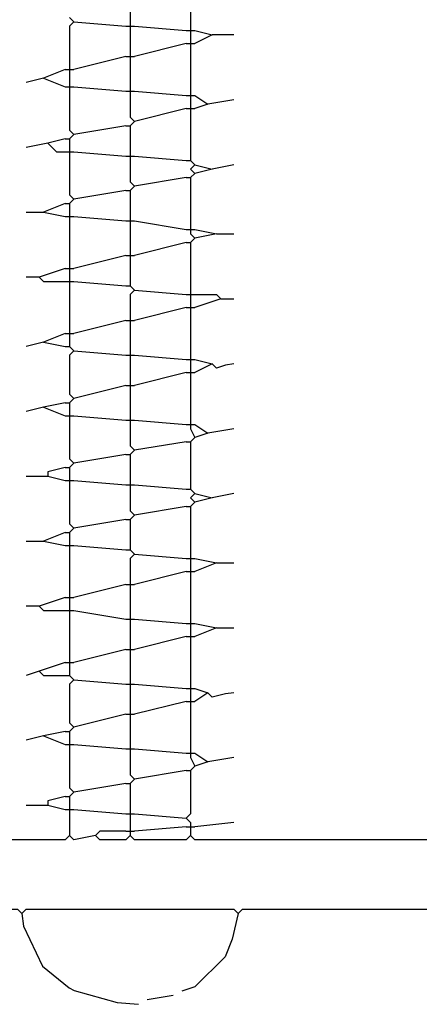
# Model space of a CAD drawing. Extents: x 49 to 882, y -9 to 1184.
# Tile 5 of 28: x 216 to 225, y 35 to 58. Entities that reach past the tile are written whole.
import ezdxf

# ---------------------------------------------------------------- set-up
doc = ezdxf.new("R2010")
doc.units = 0
doc.layers.add('Hrdware', color=7, linetype='CONTINUOUS')

msp = doc.modelspace()

# ---------------------------------------------------------------- linework, layer by layer
at = {"layer": 'Hrdware', "linetype": 'CONTINUOUS'}
for p, q in [((220.181335, 58.79931, -1), (220.181335, 57.810673, -1)), ((218.797245, 58.502719, -1), (218.797245, 57.909537, -1)), ((217.413155, 58.008401, -1), (217.512018, 57.909537, -1)), ((217.512018, 57.909537, -1), (218.698381, 57.810673, -1)), ((218.698381, 57.810673, -1), (218.797245, 57.810673, -1)), ((218.797245, 57.909537, -1), (218.797245, 57.810673, -1)), ((218.797245, 57.810673, -1), (218.896109, 57.810673, -1)), ((218.797245, 57.810673, -1), (218.797245, 57.71181, -1)), ((218.896109, 57.810673, -1), (220.082472, 57.71181, -1)), ((220.181335, 57.810673, -1), (220.181335, 57.71181, -1)), ((218.797245, 57.71181, -1), (218.797245, 57.217492, -1)), ((220.082472, 57.71181, -1), (220.181335, 57.71181, -1)), ((220.181335, 57.71181, -1), (220.280199, 57.71181, -1)), ((220.181335, 57.71181, -1), (220.181335, 57.612946, -1)), ((220.181335, 57.612946, -1), (220.181335, 57.514083, -1)), ((220.280199, 57.71181, -1), (220.675653, 57.612946, -1)), ((220.675653, 57.612946, -1), (220.280199, 57.415219, -1)), ((221.169971, 57.612946, -1), (220.675653, 57.612946, -1)), ((220.082472, 57.415219, -1), (218.896109, 57.118628, -1)), ((220.082472, 57.415219, -1), (220.181335, 57.415219, -1)), ((220.181335, 57.514083, -1), (220.181335, 57.415219, -1)), ((220.181335, 57.415219, -1), (220.280199, 57.415219, -1)), ((220.181335, 57.415219, -1), (220.181335, 57.316355, -1)), ((218.797245, 57.217492, -1), (218.797245, 57.118628, -1)), ((220.181335, 57.316355, -1), (220.181335, 56.327719, -1)), ((217.413155, 56.920901, -1), (217.413155, 56.822037, -1)), ((218.698381, 57.118628, -1), (217.512018, 56.822037, -1)), ((218.698381, 57.118628, -1), (218.797245, 57.118628, -1)), ((218.797245, 57.118628, -1), (218.896109, 57.118628, -1)), ((218.797245, 57.118628, -1), (218.797245, 57.019764, -1)), ((218.797245, 57.019764, -1), (218.797245, 56.426583, -1)), ((217.314291, 56.822037, -1), (216.819973, 56.62431, -1)), ((217.314291, 56.822037, -1), (217.413155, 56.822037, -1)), ((217.413155, 56.822037, -1), (217.512018, 56.822037, -1)), ((217.413155, 56.822037, -1), (217.413155, 56.723173, -1)), ((217.413155, 56.723173, -1), (217.413155, 56.525446, -1)), ((216.819973, 56.62431, -1), (216.424519, 56.525446, -1)), ((216.819973, 56.62431, -1), (217.314291, 56.426583, -1)), ((217.413155, 56.525446, -1), (217.413155, 56.426583, -1)), ((217.314291, 56.426583, -1), (217.413155, 56.426583, -1)), ((217.413155, 56.426583, -1), (217.512018, 56.426583, -1)), ((217.413155, 56.426583, -1), (217.413155, 56.327719, -1)), ((217.512018, 56.426583, -1), (218.698381, 56.327719, -1)), ((218.698381, 56.327719, -1), (218.797245, 56.327719, -1)), ((218.797245, 56.426583, -1), (218.797245, 56.327719, -1)), ((218.797245, 56.327719, -1), (218.896109, 56.327719, -1)), ((218.797245, 56.327719, -1), (218.797245, 56.228855, -1)), ((218.896109, 56.327719, -1), (220.082472, 56.228855, -1)), ((220.082472, 56.228855, -1), (220.181335, 56.228855, -1)), ((220.181335, 56.327719, -1), (220.181335, 56.228855, -1)), ((220.181335, 56.228855, -1), (220.280199, 56.228855, -1)), ((220.181335, 56.228855, -1), (220.181335, 56.129992, -1)), ((220.280199, 56.228855, -1), (220.57679, 56.031128, -1)), ((220.181335, 56.129992, -1), (220.181335, 56.031128, -1)), ((220.181335, 56.031128, -1), (220.181335, 55.932264, -1)), ((220.57679, 56.031128, -1), (220.280199, 55.932264, -1)), ((221.169971, 56.129992, -1), (220.57679, 56.031128, -1)), ((220.082472, 55.932264, -1), (218.896109, 55.635673, -1)), ((220.082472, 55.932264, -1), (220.181335, 55.932264, -1)), ((220.181335, 55.932264, -1), (220.280199, 55.932264, -1)), ((220.181335, 55.932264, -1), (220.181335, 55.833401, -1)), ((220.181335, 55.833401, -1), (220.181335, 54.844764, -1)), ((218.896109, 55.635673, -1), (218.797245, 55.53681, -1)), ((217.512018, 55.339083, -1), (217.413155, 55.240219, -1)), ((218.698381, 55.53681, -1), (217.512018, 55.339083, -1)), ((218.698381, 55.53681, -1), (218.797245, 55.53681, -1)), ((218.797245, 55.53681, -1), (218.797245, 55.437946, -1)), ((218.797245, 55.437946, -1), (218.797245, 54.943628, -1)), ((216.918837, 55.141355, -1), (216.424519, 55.042492, -1)), ((217.314291, 55.240219, -1), (216.918837, 55.141355, -1)), ((217.314291, 55.240219, -1), (217.413155, 55.240219, -1)), ((217.413155, 55.240219, -1), (217.413155, 55.141355, -1)), ((217.413155, 55.141355, -1), (217.413155, 55.042492, -1)), ((217.314291, 54.943628, -1), (217.413155, 54.943628, -1)), ((217.413155, 55.042492, -1), (217.413155, 54.943628, -1)), ((217.413155, 54.943628, -1), (217.512018, 54.943628, -1)), ((217.413155, 54.943628, -1), (217.413155, 54.844764, -1)), ((217.512018, 54.943628, -1), (218.698381, 54.844764, -1)), ((218.797245, 54.943628, -1), (218.797245, 54.844764, -1)), ((218.698381, 54.844764, -1), (218.797245, 54.844764, -1)), ((218.797245, 54.844764, -1), (218.896109, 54.844764, -1)), ((218.797245, 54.844764, -1), (218.797245, 54.745901, -1)), ((218.896109, 54.844764, -1), (220.082472, 54.745901, -1)), ((220.082472, 54.745901, -1), (220.181335, 54.745901, -1)), ((220.181335, 54.844764, -1), (220.181335, 54.745901, -1)), ((220.181335, 54.745901, -1), (220.280199, 54.647037, -1)), ((220.280199, 54.44931, -1), (220.181335, 54.350446, -1)), ((220.280199, 54.647037, -1), (220.675653, 54.548173, -1)), ((220.675653, 54.548173, -1), (220.280199, 54.44931, -1)), ((221.169971, 54.647037, -1), (220.675653, 54.548173, -1)), ((220.082472, 54.350446, -1), (218.896109, 54.152719, -1)), ((220.082472, 54.350446, -1), (220.181335, 54.350446, -1)), ((220.181335, 54.350446, -1), (220.181335, 54.251583, -1)), ((220.181335, 54.251583, -1), (220.181335, 53.262946, -1)), ((218.698381, 54.053855, -1), (217.512018, 53.856128, -1)), ((218.698381, 54.053855, -1), (218.797245, 54.053855, -1)), ((218.896109, 54.152719, -1), (218.797245, 54.053855, -1)), ((218.797245, 54.053855, -1), (218.797245, 53.954992, -1)), ((217.314291, 53.757264, -1), (216.819973, 53.559537, -1)), ((217.314291, 53.757264, -1), (217.413155, 53.757264, -1)), ((217.512018, 53.856128, -1), (217.413155, 53.757264, -1)), ((217.413155, 53.757264, -1), (217.413155, 53.658401, -1)), ((218.797245, 53.954992, -1), (218.797245, 53.460673, -1)), ((216.424519, 53.559537, -1), (216.819973, 53.559537, -1)), ((216.819973, 53.559537, -1), (217.314291, 53.460673, -1)), ((217.413155, 53.658401, -1), (217.413155, 53.559537, -1)), ((217.413155, 53.559537, -1), (217.413155, 53.460673, -1)), ((217.314291, 53.460673, -1), (217.413155, 53.460673, -1)), ((217.413155, 53.460673, -1), (217.512018, 53.460673, -1)), ((217.413155, 53.460673, -1), (217.413155, 53.36181, -1)), ((217.413155, 53.36181, -1), (217.413155, 52.373173, -1)), ((217.512018, 53.460673, -1), (218.698381, 53.36181, -1)), ((218.698381, 53.36181, -1), (218.797245, 53.36181, -1)), ((218.797245, 53.460673, -1), (218.797245, 53.36181, -1)), ((218.797245, 53.36181, -1), (218.896109, 53.36181, -1)), ((218.797245, 53.36181, -1), (218.797245, 53.262946, -1)), ((218.896109, 53.36181, -1), (220.082472, 53.164083, -1)), ((218.797245, 53.262946, -1), (218.797245, 52.669764, -1)), ((220.082472, 53.164083, -1), (220.181335, 53.164083, -1)), ((220.181335, 53.262946, -1), (220.181335, 53.164083, -1)), ((220.181335, 53.164083, -1), (220.280199, 53.164083, -1)), ((220.181335, 53.164083, -1), (220.181335, 53.065219, -1)), ((220.280199, 53.164083, -1), (220.774517, 53.065219, -1)), ((220.082472, 52.867492, -1), (218.896109, 52.570901, -1)), ((220.082472, 52.867492, -1), (220.181335, 52.867492, -1)), ((220.181335, 53.065219, -1), (220.280199, 52.966355, -1)), ((220.280199, 52.966355, -1), (220.181335, 52.867492, -1)), ((220.181335, 52.867492, -1), (220.181335, 52.768628, -1)), ((220.774517, 53.065219, -1), (220.280199, 52.966355, -1)), ((220.774517, 53.065219, -1), (221.169971, 53.065219, -1)), ((218.797245, 52.669764, -1), (218.797245, 52.570901, -1)), ((220.181335, 52.768628, -1), (220.181335, 51.779992, -1)), ((218.698381, 52.570901, -1), (217.512018, 52.27431, -1)), ((218.698381, 52.570901, -1), (218.797245, 52.570901, -1)), ((218.797245, 52.570901, -1), (218.896109, 52.570901, -1)), ((218.797245, 52.570901, -1), (218.797245, 52.472037, -1)), ((218.797245, 52.472037, -1), (218.797245, 51.977719, -1)), ((217.314291, 52.27431, -1), (216.72111, 52.076583, -1)), ((217.314291, 52.27431, -1), (217.413155, 52.27431, -1)), ((217.413155, 52.373173, -1), (217.413155, 52.27431, -1)), ((217.413155, 52.27431, -1), (217.512018, 52.27431, -1)), ((217.413155, 52.27431, -1), (217.413155, 52.175446, -1)), ((216.72111, 52.076583, -1), (216.424519, 52.076583, -1)), ((217.314291, 51.977719, -1), (217.413155, 51.977719, -1)), ((217.413155, 52.175446, -1), (217.413155, 52.076583, -1)), ((217.413155, 52.076583, -1), (217.413155, 51.977719, -1)), ((217.413155, 51.977719, -1), (217.512018, 51.977719, -1)), ((217.413155, 51.977719, -1), (217.413155, 51.878855, -1)), ((217.512018, 51.977719, -1), (218.698381, 51.878855, -1)), ((218.797245, 51.977719, -1), (218.797245, 51.878855, -1)), ((217.413155, 51.878855, -1), (217.413155, 50.890219, -1)), ((218.698381, 51.878855, -1), (218.797245, 51.878855, -1)), ((218.797245, 51.878855, -1), (218.896109, 51.779992, -1)), ((218.896109, 51.779992, -1), (220.082472, 51.681128, -1)), ((220.181335, 51.779992, -1), (220.181335, 51.681128, -1)), ((220.082472, 51.681128, -1), (220.181335, 51.681128, -1)), ((220.181335, 51.681128, -1), (220.280199, 51.681128, -1)), ((220.181335, 51.681128, -1), (220.181335, 51.582264, -1)), ((220.181335, 51.582264, -1), (220.181335, 51.483401, -1)), ((220.87338, 51.582264, -1), (220.280199, 51.384537, -1)), ((220.87338, 51.582264, -1), (221.169971, 51.582264, -1)), ((220.082472, 51.384537, -1), (218.896109, 51.087946, -1)), ((220.082472, 51.384537, -1), (220.181335, 51.384537, -1)), ((220.181335, 51.483401, -1), (220.181335, 51.384537, -1)), ((220.181335, 51.384537, -1), (220.280199, 51.384537, -1)), ((220.181335, 51.384537, -1), (220.181335, 51.285673, -1)), ((220.181335, 51.285673, -1), (220.181335, 50.297037, -1)), ((218.698381, 51.087946, -1), (217.512018, 50.791355, -1)), ((218.698381, 51.087946, -1), (218.797245, 51.087946, -1)), ((218.797245, 51.18681, -1), (218.797245, 51.087946, -1)), ((218.797245, 51.087946, -1), (218.896109, 51.087946, -1)), ((218.797245, 51.087946, -1), (218.797245, 50.989083, -1)), ((217.413155, 50.890219, -1), (217.413155, 50.791355, -1)), ((218.797245, 50.989083, -1), (218.797245, 50.395901, -1)), ((217.314291, 50.791355, -1), (216.819973, 50.593628, -1)), ((217.314291, 50.791355, -1), (217.413155, 50.791355, -1)), ((217.413155, 50.791355, -1), (217.512018, 50.791355, -1)), ((217.413155, 50.791355, -1), (217.413155, 50.692492, -1)), ((217.413155, 50.692492, -1), (217.413155, 50.593628, -1)), ((216.819973, 50.593628, -1), (216.424519, 50.494764, -1)), ((216.819973, 50.593628, -1), (217.314291, 50.494764, -1)), ((217.314291, 50.494764, -1), (217.413155, 50.494764, -1)), ((217.413155, 50.593628, -1), (217.413155, 50.494764, -1)), ((217.413155, 50.494764, -1), (217.512018, 50.395901, -1)), ((217.512018, 50.395901, -1), (218.698381, 50.297037, -1)), ((218.797245, 50.395901, -1), (218.797245, 50.297037, -1)), ((218.698381, 50.297037, -1), (218.797245, 50.297037, -1)), ((218.797245, 50.297037, -1), (218.896109, 50.297037, -1)), ((218.797245, 50.297037, -1), (218.797245, 50.198173, -1)), ((218.797245, 50.198173, -1), (218.797245, 49.703855, -1)), ((218.896109, 50.297037, -1), (220.082472, 50.198173, -1)), ((220.082472, 50.198173, -1), (220.181335, 50.198173, -1)), ((220.181335, 50.297037, -1), (220.181335, 50.198173, -1)), ((220.181335, 50.198173, -1), (220.280199, 50.198173, -1)), ((220.181335, 50.198173, -1), (220.181335, 50.09931, -1)), ((220.280199, 50.198173, -1), (220.675653, 50.09931, -1)), ((220.181335, 50.09931, -1), (220.181335, 50.000446, -1)), ((220.181335, 50.000446, -1), (220.181335, 49.901583, -1)), ((220.675653, 50.09931, -1), (220.280199, 49.901583, -1)), ((220.082472, 49.901583, -1), (218.896109, 49.604992, -1)), ((220.082472, 49.901583, -1), (220.181335, 49.901583, -1)), ((220.181335, 49.901583, -1), (220.280199, 49.901583, -1)), ((220.181335, 49.901583, -1), (220.181335, 49.802719, -1)), ((220.181335, 49.802719, -1), (220.181335, 48.814083, -1)), ((218.698381, 49.604992, -1), (217.512018, 49.308401, -1)), ((218.698381, 49.604992, -1), (218.797245, 49.604992, -1)), ((218.797245, 49.703855, -1), (218.797245, 49.604992, -1)), ((218.797245, 49.604992, -1), (218.896109, 49.604992, -1)), ((218.797245, 49.604992, -1), (218.797245, 49.506128, -1)), ((218.797245, 49.506128, -1), (218.797245, 48.912946, -1)), ((217.512018, 49.308401, -1), (217.413155, 49.209537, -1)), ((216.819973, 49.110673, -1), (216.424519, 49.01181, -1)), ((217.314291, 49.209537, -1), (216.819973, 49.110673, -1)), ((216.819973, 49.110673, -1), (217.314291, 48.912946, -1)), ((217.314291, 49.209537, -1), (217.413155, 49.209537, -1)), ((217.413155, 49.209537, -1), (217.413155, 49.110673, -1)), ((217.413155, 49.110673, -1), (217.413155, 49.01181, -1)), ((217.314291, 48.912946, -1), (217.413155, 48.912946, -1)), ((217.413155, 49.01181, -1), (217.413155, 48.912946, -1)), ((217.413155, 48.912946, -1), (217.512018, 48.912946, -1)), ((217.413155, 48.912946, -1), (217.413155, 48.814083, -1)), ((217.512018, 48.912946, -1), (218.698381, 48.814083, -1)), ((218.698381, 48.814083, -1), (218.797245, 48.814083, -1)), ((218.797245, 48.912946, -1), (218.797245, 48.814083, -1)), ((218.797245, 48.814083, -1), (218.896109, 48.814083, -1)), ((218.797245, 48.814083, -1), (218.797245, 48.715219, -1)), ((218.896109, 48.814083, -1), (220.082472, 48.715219, -1)), ((220.181335, 48.814083, -1), (220.181335, 48.715219, -1)), ((220.082472, 48.715219, -1), (220.181335, 48.715219, -1)), ((220.181335, 48.715219, -1), (220.280199, 48.715219, -1)), ((220.181335, 48.715219, -1), (220.181335, 48.616355, -1)), ((220.181335, 48.616355, -1), (220.280199, 48.418628, -1)), ((220.280199, 48.715219, -1), (220.57679, 48.517492, -1)), ((221.169971, 48.616355, -1), (220.57679, 48.517492, -1)), ((220.280199, 48.418628, -1), (220.181335, 48.319764, -1)), ((220.57679, 48.517492, -1), (220.280199, 48.418628, -1)), ((220.082472, 48.319764, -1), (218.896109, 48.122037, -1)), ((220.082472, 48.319764, -1), (220.181335, 48.319764, -1)), ((220.181335, 48.319764, -1), (220.181335, 48.220901, -1)), ((220.181335, 48.220901, -1), (220.181335, 47.331128, -1)), ((218.698381, 48.023173, -1), (217.512018, 47.825446, -1)), ((218.698381, 48.023173, -1), (218.797245, 48.023173, -1)), ((218.896109, 48.122037, -1), (218.797245, 48.023173, -1)), ((218.797245, 48.023173, -1), (218.797245, 47.92431, -1)), ((218.797245, 47.92431, -1), (218.797245, 47.429992, -1)), ((217.314291, 47.726583, -1), (216.918837, 47.627719, -1)), ((217.314291, 47.726583, -1), (217.413155, 47.726583, -1)), ((217.512018, 47.825446, -1), (217.413155, 47.726583, -1)), ((217.413155, 47.726583, -1), (217.413155, 47.627719, -1)), ((216.424519, 47.528855, -1), (216.819973, 47.528855, -1)), ((216.819973, 47.528855, -1), (216.918837, 47.528855, -1)), ((216.918837, 47.627719, -1), (216.918837, 47.528855, -1)), ((216.918837, 47.528855, -1), (217.314291, 47.429992, -1)), ((217.413155, 47.627719, -1), (217.413155, 47.528855, -1)), ((217.413155, 47.528855, -1), (217.413155, 47.429992, -1)), ((217.314291, 47.429992, -1), (217.413155, 47.429992, -1)), ((217.413155, 47.429992, -1), (217.512018, 47.429992, -1)), ((217.413155, 47.429992, -1), (217.413155, 47.331128, -1)), ((217.512018, 47.429992, -1), (218.698381, 47.331128, -1)), ((218.698381, 47.331128, -1), (218.797245, 47.331128, -1)), ((218.797245, 47.429992, -1), (218.797245, 47.331128, -1)), ((218.797245, 47.331128, -1), (218.896109, 47.331128, -1)), ((218.797245, 47.331128, -1), (218.797245, 47.232264, -1)), ((218.896109, 47.331128, -1), (220.082472, 47.232264, -1)), ((220.082472, 47.232264, -1), (220.181335, 47.232264, -1)), ((220.181335, 47.331128, -1), (220.181335, 47.232264, -1)), ((220.181335, 47.232264, -1), (220.280199, 47.133401, -1)), ((220.280199, 47.133401, -1), (220.675653, 47.034537, -1)), ((220.675653, 47.034537, -1), (220.280199, 46.935673, -1)), ((221.169971, 47.133401, -1), (220.675653, 47.034537, -1)), ((220.082472, 46.83681, -1), (218.896109, 46.639083, -1)), ((220.082472, 46.83681, -1), (220.181335, 46.83681, -1)), ((220.280199, 46.935673, -1), (220.181335, 46.83681, -1)), ((220.181335, 46.83681, -1), (220.181335, 46.737946, -1)), ((218.896109, 46.639083, -1), (218.797245, 46.540219, -1)), ((220.181335, 46.737946, -1), (220.181335, 45.74931, -1)), ((217.512018, 46.342492, -1), (217.413155, 46.243628, -1)), ((218.698381, 46.540219, -1), (217.512018, 46.342492, -1)), ((218.698381, 46.540219, -1), (218.797245, 46.540219, -1)), ((218.797245, 46.540219, -1), (218.797245, 46.441355, -1)), ((218.797245, 46.441355, -1), (218.797245, 45.947037, -1)), ((217.314291, 46.243628, -1), (216.819973, 46.045901, -1)), ((217.314291, 46.243628, -1), (217.413155, 46.243628, -1)), ((217.413155, 46.243628, -1), (217.413155, 46.144764, -1)), ((217.413155, 46.144764, -1), (217.413155, 46.045901, -1)), ((216.424519, 46.045901, -1), (216.819973, 46.045901, -1)), ((216.819973, 46.045901, -1), (217.314291, 45.947037, -1)), ((217.314291, 45.947037, -1), (217.413155, 45.947037, -1)), ((217.413155, 46.045901, -1), (217.413155, 45.947037, -1)), ((217.413155, 45.947037, -1), (217.512018, 45.947037, -1)), ((217.413155, 45.947037, -1), (217.413155, 45.848173, -1)), ((217.512018, 45.947037, -1), (218.698381, 45.848173, -1)), ((218.797245, 45.947037, -1), (218.797245, 45.848173, -1)), ((217.413155, 45.848173, -1), (217.413155, 44.859537, -1)), ((218.698381, 45.848173, -1), (218.797245, 45.848173, -1)), ((218.797245, 45.848173, -1), (218.896109, 45.74931, -1)), ((218.896109, 45.74931, -1), (220.082472, 45.650446, -1)), ((220.181335, 45.74931, -1), (220.181335, 45.650446, -1)), ((220.082472, 45.650446, -1), (220.181335, 45.650446, -1)), ((220.181335, 45.650446, -1), (220.280199, 45.650446, -1)), ((220.181335, 45.650446, -1), (220.181335, 45.551583, -1)), ((220.181335, 45.551583, -1), (220.181335, 45.452719, -1)), ((220.181335, 45.452719, -1), (220.181335, 45.353855, -1)), ((220.280199, 45.650446, -1), (220.774517, 45.551583, -1)), ((220.774517, 45.551583, -1), (220.280199, 45.353855, -1)), ((220.774517, 45.551583, -1), (221.169971, 45.551583, -1)), ((220.082472, 45.353855, -1), (218.896109, 45.057264, -1)), ((220.082472, 45.353855, -1), (220.181335, 45.353855, -1)), ((220.181335, 45.353855, -1), (220.280199, 45.353855, -1)), ((220.181335, 45.353855, -1), (220.181335, 45.254992, -1)), ((220.181335, 45.254992, -1), (220.181335, 44.266355, -1)), ((218.698381, 45.057264, -1), (217.512018, 44.760673, -1)), ((218.698381, 45.057264, -1), (218.797245, 45.057264, -1)), ((218.797245, 45.156128, -1), (218.797245, 45.057264, -1)), ((218.797245, 45.057264, -1), (218.896109, 45.057264, -1)), ((218.797245, 45.057264, -1), (218.797245, 44.958401, -1)), ((217.314291, 44.760673, -1), (216.72111, 44.562946, -1)), ((217.314291, 44.760673, -1), (217.413155, 44.760673, -1)), ((217.413155, 44.859537, -1), (217.413155, 44.760673, -1)), ((217.413155, 44.760673, -1), (217.512018, 44.760673, -1)), ((217.413155, 44.760673, -1), (217.413155, 44.66181, -1)), ((218.797245, 44.958401, -1), (218.797245, 44.365219, -1)), ((216.72111, 44.562946, -1), (216.424519, 44.562946, -1)), ((217.413155, 44.66181, -1), (217.413155, 44.562946, -1)), ((217.413155, 44.562946, -1), (217.413155, 44.464083, -1)), ((217.314291, 44.464083, -1), (217.413155, 44.464083, -1)), ((217.413155, 44.464083, -1), (217.512018, 44.464083, -1)), ((217.413155, 44.464083, -1), (217.413155, 44.365219, -1)), ((217.413155, 44.365219, -1), (217.413155, 43.376583, -1)), ((217.512018, 44.464083, -1), (218.698381, 44.266355, -1)), ((218.797245, 44.365219, -1), (218.797245, 44.266355, -1)), ((218.698381, 44.266355, -1), (218.797245, 44.266355, -1)), ((218.797245, 44.266355, -1), (218.896109, 44.266355, -1)), ((218.797245, 44.266355, -1), (218.797245, 44.167492, -1)), ((218.797245, 44.167492, -1), (218.797245, 43.673173, -1)), ((218.896109, 44.266355, -1), (220.082472, 44.167492, -1)), ((220.082472, 44.167492, -1), (220.181335, 44.167492, -1)), ((220.181335, 44.266355, -1), (220.181335, 44.167492, -1)), ((220.181335, 44.167492, -1), (220.280199, 44.167492, -1)), ((220.181335, 44.167492, -1), (220.181335, 44.068628, -1)), ((220.280199, 44.167492, -1), (220.774517, 44.068628, -1)), ((220.082472, 43.870901, -1), (218.896109, 43.57431, -1)), ((220.082472, 43.870901, -1), (220.181335, 43.870901, -1)), ((220.181335, 44.068628, -1), (220.181335, 43.969764, -1)), ((220.181335, 43.969764, -1), (220.181335, 43.870901, -1)), ((220.181335, 43.870901, -1), (220.280199, 43.870901, -1)), ((220.181335, 43.870901, -1), (220.181335, 43.772037, -1)), ((220.774517, 44.068628, -1), (220.280199, 43.870901, -1)), ((220.774517, 44.068628, -1), (221.169971, 44.068628, -1)), ((218.797245, 43.673173, -1), (218.797245, 43.57431, -1)), ((220.181335, 43.772037, -1), (220.181335, 42.783401, -1)), ((218.698381, 43.57431, -1), (217.512018, 43.277719, -1)), ((218.698381, 43.57431, -1), (218.797245, 43.57431, -1)), ((218.797245, 43.57431, -1), (218.896109, 43.57431, -1)), ((218.797245, 43.57431, -1), (218.797245, 43.475446, -1)), ((218.797245, 43.475446, -1), (218.797245, 42.882264, -1)), ((217.314291, 43.277719, -1), (216.72111, 43.079992, -1)), ((217.314291, 43.277719, -1), (217.413155, 43.277719, -1)), ((217.413155, 43.376583, -1), (217.413155, 43.277719, -1)), ((217.413155, 43.277719, -1), (217.512018, 43.277719, -1)), ((217.413155, 43.277719, -1), (217.413155, 43.178855, -1)), ((216.72111, 43.079992, -1), (216.424519, 42.981128, -1)), ((217.314291, 42.981128, -1), (217.413155, 42.981128, -1)), ((217.413155, 43.178855, -1), (217.413155, 43.079992, -1)), ((217.413155, 43.079992, -1), (217.413155, 42.981128, -1)), ((217.413155, 42.981128, -1), (217.512018, 42.882264, -1)), ((217.512018, 42.882264, -1), (218.698381, 42.783401, -1)), ((218.698381, 42.783401, -1), (218.797245, 42.783401, -1)), ((218.797245, 42.882264, -1), (218.797245, 42.783401, -1)), ((218.797245, 42.783401, -1), (218.896109, 42.783401, -1)), ((218.797245, 42.783401, -1), (218.797245, 42.684537, -1)), ((218.896109, 42.783401, -1), (220.082472, 42.684537, -1)), ((220.181335, 42.783401, -1), (220.181335, 42.684537, -1)), ((218.797245, 42.684537, -1), (218.797245, 42.190219, -1)), ((220.082472, 42.684537, -1), (220.181335, 42.684537, -1)), ((220.181335, 42.684537, -1), (220.280199, 42.684537, -1)), ((220.181335, 42.684537, -1), (220.181335, 42.585673, -1)), ((220.181335, 42.585673, -1), (220.181335, 42.48681, -1)), ((220.280199, 42.684537, -1), (220.57679, 42.585673, -1)), ((220.57679, 42.585673, -1), (220.280199, 42.387946, -1)), ((220.082472, 42.387946, -1), (218.896109, 42.091355, -1)), ((220.082472, 42.387946, -1), (220.181335, 42.387946, -1)), ((220.181335, 42.48681, -1), (220.181335, 42.387946, -1)), ((220.181335, 42.387946, -1), (220.280199, 42.387946, -1)), ((220.181335, 42.387946, -1), (220.181335, 42.289083, -1)), ((220.181335, 42.289083, -1), (220.181335, 41.300446, -1)), ((218.698381, 42.091355, -1), (217.512018, 41.794764, -1)), ((218.698381, 42.091355, -1), (218.797245, 42.091355, -1)), ((218.797245, 42.190219, -1), (218.797245, 42.091355, -1)), ((218.797245, 42.091355, -1), (218.896109, 42.091355, -1)), ((218.797245, 42.091355, -1), (218.797245, 41.992492, -1)), ((218.797245, 41.992492, -1), (218.797245, 41.39931, -1)), ((217.314291, 41.695901, -1), (216.819973, 41.597037, -1)), ((217.314291, 41.695901, -1), (217.413155, 41.695901, -1)), ((217.512018, 41.794764, -1), (217.413155, 41.695901, -1)), ((217.413155, 41.695901, -1), (217.413155, 41.597037, -1)), ((216.819973, 41.597037, -1), (216.424519, 41.498173, -1)), ((216.819973, 41.597037, -1), (217.314291, 41.39931, -1)), ((217.314291, 41.39931, -1), (217.413155, 41.39931, -1)), ((217.413155, 41.597037, -1), (217.413155, 41.498173, -1)), ((217.413155, 41.498173, -1), (217.413155, 41.39931, -1)), ((217.413155, 41.39931, -1), (217.512018, 41.39931, -1)), ((217.413155, 41.39931, -1), (217.413155, 41.300446, -1)), ((217.512018, 41.39931, -1), (218.698381, 41.300446, -1)), ((218.797245, 41.39931, -1), (218.797245, 41.300446, -1)), ((218.698381, 41.300446, -1), (218.797245, 41.300446, -1)), ((218.797245, 41.300446, -1), (218.896109, 41.300446, -1)), ((218.797245, 41.300446, -1), (218.797245, 41.201583, -1)), ((218.896109, 41.300446, -1), (220.082472, 41.201583, -1)), ((220.082472, 41.201583, -1), (220.181335, 41.201583, -1)), ((220.181335, 41.300446, -1), (220.181335, 41.201583, -1)), ((220.181335, 41.201583, -1), (220.280199, 41.201583, -1)), ((220.181335, 41.201583, -1), (220.181335, 41.102719, -1)), ((220.280199, 41.201583, -1), (220.57679, 41.003855, -1)), ((220.181335, 41.102719, -1), (220.280199, 40.904992, -1)), ((220.57679, 41.003855, -1), (220.280199, 40.904992, -1)), ((221.169971, 41.102719, -1), (220.57679, 41.003855, -1)), ((220.082472, 40.806128, -1), (218.896109, 40.608401, -1)), ((220.082472, 40.806128, -1), (220.181335, 40.806128, -1)), ((220.280199, 40.904992, -1), (220.181335, 40.806128, -1)), ((220.181335, 40.806128, -1), (220.181335, 40.707264, -1)), ((218.698381, 40.509537, -1), (217.512018, 40.31181, -1)), ((218.698381, 40.509537, -1), (218.797245, 40.509537, -1)), ((218.896109, 40.608401, -1), (218.797245, 40.509537, -1)), ((218.797245, 40.509537, -1), (218.797245, 40.410673, -1)), ((217.512018, 40.31181, -1), (217.413155, 40.212946, -1)), ((218.797245, 40.410673, -1), (218.797245, 39.916355, -1)), ((217.314291, 40.212946, -1), (216.918837, 40.114083, -1)), ((216.918837, 40.114083, -1), (216.918837, 40.015219, -1)), ((217.314291, 40.212946, -1), (217.413155, 40.212946, -1)), ((217.413155, 40.212946, -1), (217.413155, 40.114083, -1)), ((217.413155, 40.114083, -1), (217.413155, 40.015219, -1)), ((216.424519, 40.015219, -1), (216.819973, 40.015219, -1)), ((216.819973, 40.015219, -1), (216.918837, 40.015219, -1)), ((216.918837, 40.015219, -1), (217.314291, 39.916355, -1)), ((217.314291, 39.916355, -1), (217.413155, 39.916355, -1)), ((217.413155, 40.015219, -1), (217.413155, 39.916355, -1)), ((217.413155, 39.916355, -1), (217.512018, 39.916355, -1)), ((217.413155, 39.916355, -1), (217.413155, 39.817492, -1)), ((217.413155, 39.817492, -1), (217.413155, 39.323173, -1)), ((217.512018, 39.916355, -1), (218.698381, 39.817492, -1)), ((218.698381, 39.817492, -1), (218.797245, 39.817492, -1)), ((218.797245, 39.916355, -1), (218.797245, 39.817492, -1)), ((218.797245, 39.817492, -1), (218.896109, 39.817492, -1)), ((218.797245, 39.817492, -1), (218.797245, 39.718628, -1)), ((218.896109, 39.817492, -1), (220.082472, 39.718628, -1)), ((218.797245, 39.718628, -1), (218.797245, 39.520901, -1)), ((220.082472, 39.718628, -1), (220.181335, 39.619764, -1)), ((220.181335, 39.619764, -1), (220.181335, 39.520901, -1)), ((221.169971, 39.619764, -1), (220.280199, 39.520901, -1)), ((218.698381, 39.422037, -1), (218.797245, 39.422037, -1)), ((218.797245, 39.520901, -1), (218.797245, 39.422037, -1)), ((218.797245, 39.422037, -1), (218.896109, 39.422037, -1)), ((218.797245, 39.422037, -1), (218.797245, 39.323173, -1)), ((220.082472, 39.520901, -1), (218.896109, 39.422037, -1)), ((220.082472, 39.520901, -1), (220.181335, 39.520901, -1)), ((220.181335, 39.520901, -1), (220.280199, 39.520901, -1)), ((220.181335, 39.520901, -1), (220.181335, 39.422037, -1)), ((220.181335, 39.422037, -1), (220.181335, 39.323173, -1)), ((219.785881, 35.665219, -1), (219.192699, 35.566355, -1))]:
    msp.add_line(p, q, dxfattribs=at)
for points in [[(217.512018, 57.909537, -1), (217.413155, 57.810673, -1), (217.413155, 56.920901, -1)], [(217.413155, 56.327719, -1), (217.413155, 55.437946, -1), (217.512018, 55.339083, -1)], [(218.797245, 56.228855, -1), (218.797245, 55.734537, -1), (218.896109, 55.635673, -1)], [(216.918837, 55.141355, -1), (217.116564, 54.943628, -1), (217.314291, 54.943628, -1)], [(217.413155, 54.844764, -1), (217.413155, 53.954992, -1), (217.512018, 53.856128, -1)], [(218.797245, 54.745901, -1), (218.797245, 54.251583, -1), (218.896109, 54.152719, -1)], [(220.280199, 54.647037, -1), (220.181335, 54.548173, -1), (220.280199, 54.44931, -1)], [(216.72111, 52.076583, -1), (216.819973, 51.977719, -1), (217.314291, 51.977719, -1)], [(218.896109, 51.779992, -1), (218.797245, 51.681128, -1), (218.797245, 51.18681, -1)], [(220.280199, 51.681128, -1), (220.774517, 51.681128, -1), (220.87338, 51.582264, -1)], [(217.512018, 50.395901, -1), (217.413155, 50.297037, -1), (217.413155, 49.407264, -1), (217.512018, 49.308401, -1)], [(221.169971, 50.09931, -1), (220.98213, 50.069651, -1), (220.774517, 50.000446, -1), (220.675653, 50.09931, -1)], [(217.413155, 48.814083, -1), (217.413155, 47.92431, -1), (217.512018, 47.825446, -1)], [(218.797245, 48.715219, -1), (218.797245, 48.220901, -1), (218.896109, 48.122037, -1)], [(217.413155, 47.331128, -1), (217.413155, 46.441355, -1), (217.512018, 46.342492, -1)], [(218.797245, 47.232264, -1), (218.797245, 46.737946, -1), (218.896109, 46.639083, -1)], [(220.280199, 47.133401, -1), (220.181335, 47.034537, -1), (220.280199, 46.935673, -1)], [(218.896109, 45.74931, -1), (218.797245, 45.650446, -1), (218.797245, 45.156128, -1)], [(216.72111, 44.562946, -1), (216.819973, 44.464083, -1), (217.314291, 44.464083, -1)], [(216.72111, 43.079992, -1), (216.819973, 42.981128, -1), (217.314291, 42.981128, -1)], [(217.512018, 42.882264, -1), (217.413155, 42.783401, -1), (217.413155, 41.893628, -1), (217.512018, 41.794764, -1)], [(221.169971, 42.585673, -1), (220.98213, 42.556014, -1), (220.675653, 42.48681, -1), (220.57679, 42.585673, -1)], [(217.413155, 41.300446, -1), (217.413155, 40.410673, -1), (217.512018, 40.31181, -1)], [(218.797245, 41.201583, -1), (218.797245, 40.707264, -1), (218.896109, 40.608401, -1)], [(220.181335, 40.707264, -1), (220.181335, 39.817492, -1), (220.082472, 39.718628, -1)], [(218.698381, 39.422037, -1), (218.1052, 39.422037, -1), (218.006336, 39.323173, -1)], [(217.413155, 39.323173, -1), (217.314291, 39.22431, -1), (208.021114, 39.22431, -1), (207.92225, 39.323173, -1)], [(218.006336, 39.323173, -1), (217.512018, 39.22431, -1), (217.413155, 39.323173, -1)], [(218.797245, 39.323173, -1), (218.698381, 39.22431, -1), (218.1052, 39.22431, -1), (218.006336, 39.323173, -1)], [(220.181335, 39.323173, -1), (220.082472, 39.22431, -1), (218.896109, 39.22431, -1), (218.797245, 39.323173, -1)], [(235.801782, 39.323173, -1), (235.702919, 39.22431, -1), (220.280199, 39.22431, -1), (220.181335, 39.323173, -1)], [(209.00975, 37.543628, -1), (209.108613, 37.642492, -1), (216.226792, 37.642492, -1), (216.325655, 37.543628, -1)], [(216.325655, 37.543628, -1), (216.424519, 37.642492, -1), (221.169971, 37.642492, -1), (221.268835, 37.543628, -1)], [(221.268835, 37.543628, -1), (221.367698, 37.642492, -1), (234.615419, 37.642492, -1), (234.714283, 37.543628, -1)], [(216.325655, 37.543628, -1), (216.360554, 37.255737, -1), (216.797136, 36.342039, -1), (217.403268, 35.843173, -1), (217.521905, 35.783855, -1), (218.507377, 35.507531, -1), (218.994972, 35.467492, -1)], [(221.268835, 37.543628, -1), (221.131909, 36.958059, -1), (220.972244, 36.554992, -1), (220.280199, 35.862946, -1), (219.983608, 35.764083, -1)]]:
    msp.add_polyline3d(points, dxfattribs=at)

doc.saveas('drawing.dxf')
